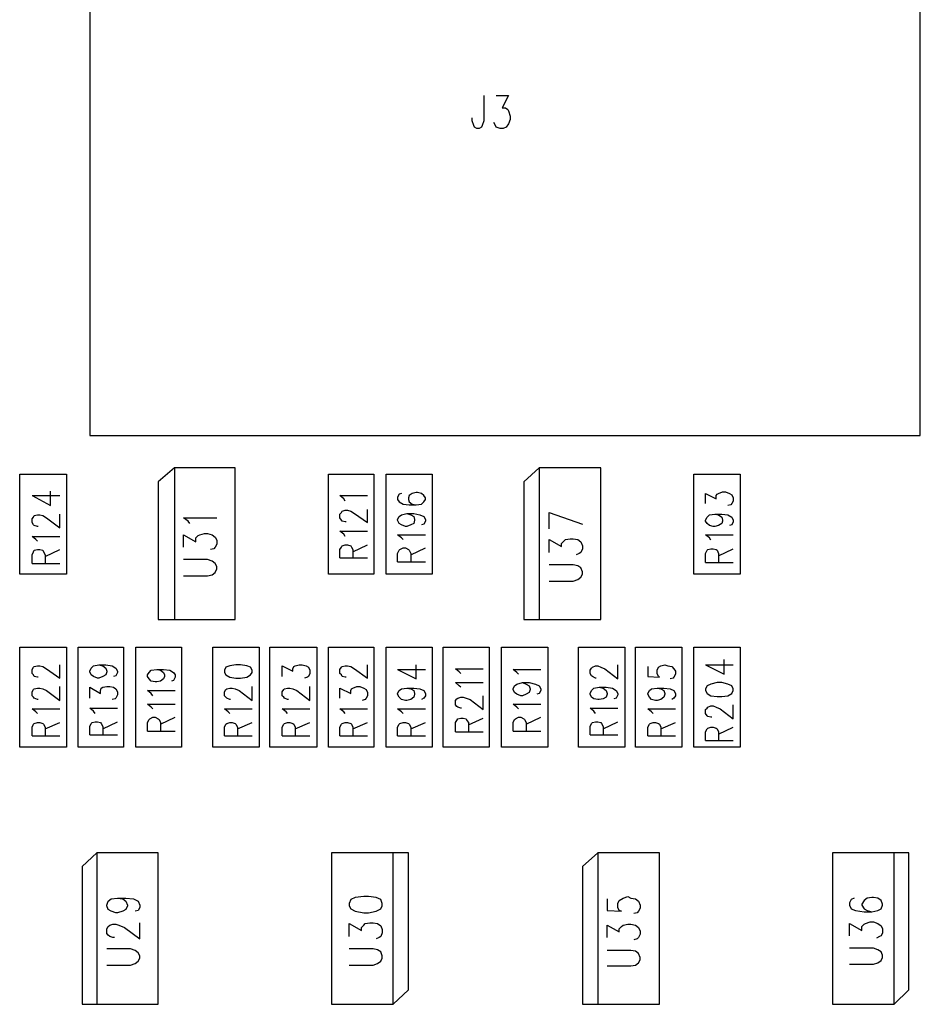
# Model space of a CAD drawing. Extents: x 11.9 to 28.1, y 10.8 to 21.2.
# Tile 11 of 33: x 15.8 to 16.9, y 18.6 to 19.8. Entities that reach past the tile are written whole.
import ezdxf

# ---------------------------------------------------------------- set-up
doc = ezdxf.new("R2010")
doc.units = 0
doc.header["$MEASUREMENT"] = 0
doc.layers.add('LAYNR1', color=2, linetype='Continuous')

msp = doc.modelspace()

# ---------------------------------------------------------------- linework, layer by layer
at = {"layer": 'LAYNR1'}
for points in [[(15.843, 19.291), (16.922, 19.291), (16.922, 20.201)], [(15.843, 20.201), (15.843, 19.291)], [(15.843, 19.748), (15.843, 19.291), (16.922, 19.291), (16.922, 19.492)], [(16.922, 19.586), (16.922, 19.748)], [(16.355, 19.733), (16.355, 19.7), (16.353, 19.694), (16.352, 19.692), (16.349, 19.69), (16.346, 19.69), (16.343, 19.692)], [(16.371, 19.733), (16.387, 19.733), (16.379, 19.717), (16.383, 19.717), (16.386, 19.715), (16.387, 19.713), (16.389, 19.706), (16.389, 19.702), (16.387, 19.696), (16.384, 19.692), (16.38, 19.69), (16.376, 19.69)], [(16.343, 19.692), (16.342, 19.694), (16.34, 19.7), (16.34, 19.704)], [(16.376, 19.69), (16.371, 19.692), (16.37, 19.694), (16.368, 19.698)], [(15.953, 19.249), (15.953, 19.052)], [(16.427, 19.249), (16.427, 19.052)], [(15.752, 19.111), (15.752, 19.241)], [(15.752, 19.241), (15.813, 19.241)], [(15.813, 19.241), (15.813, 19.111)], [(16.153, 19.111), (16.153, 19.241)], [(16.153, 19.241), (16.212, 19.241)], [(16.212, 19.241), (16.212, 19.111)], [(16.228, 19.111), (16.228, 19.241)], [(16.228, 19.241), (16.288, 19.241)], [(16.288, 19.241), (16.288, 19.111)], [(16.628, 19.111), (16.628, 19.241)], [(16.628, 19.241), (16.688, 19.241)], [(16.688, 19.241), (16.688, 19.111)], [(15.768, 19.213), (15.792, 19.2), (15.792, 19.219)], [(15.768, 19.213), (15.804, 19.213)], [(16.175, 19.206), (16.173, 19.209), (16.168, 19.213), (16.204, 19.213)], [(16.245, 19.215), (16.243, 19.211)], [(16.243, 19.211), (16.243, 19.208)], [(16.243, 19.208), (16.245, 19.205)], [(16.248, 19.216), (16.245, 19.215)], [(16.258, 19.213), (16.257, 19.21)], [(16.257, 19.21), (16.257, 19.208)], [(16.257, 19.208), (16.258, 19.205)], [(16.262, 19.216), (16.258, 19.213)], [(16.267, 19.217), (16.262, 19.216)], [(16.269, 19.217), (16.267, 19.217)], [(16.274, 19.216), (16.269, 19.217)], [(16.277, 19.213), (16.274, 19.216)], [(16.279, 19.21), (16.277, 19.213)], [(16.277, 19.205), (16.279, 19.208)], [(16.279, 19.208), (16.279, 19.21)], [(16.643, 19.203), (16.643, 19.216), (16.657, 19.209), (16.657, 19.213), (16.658, 19.215), (16.66, 19.216), (16.665, 19.218), (16.669, 19.218), (16.674, 19.216), (16.677, 19.214), (16.679, 19.21), (16.679, 19.206), (16.677, 19.203), (16.676, 19.201), (16.672, 19.2)], [(16.176, 19.179), (16.175, 19.179), (16.171, 19.18), (16.17, 19.181), (16.168, 19.184), (16.168, 19.189), (16.17, 19.191), (16.171, 19.193), (16.175, 19.194), (16.178, 19.194), (16.182, 19.193), (16.187, 19.19), (16.204, 19.178), (16.204, 19.195)], [(16.245, 19.205), (16.25, 19.202)], [(16.25, 19.202), (16.258, 19.201)], [(16.258, 19.205), (16.262, 19.202)], [(16.258, 19.201), (16.267, 19.201)], [(16.262, 19.202), (16.267, 19.201)], [(16.267, 19.201), (16.274, 19.202)], [(16.274, 19.202), (16.277, 19.205)], [(15.776, 19.173), (15.775, 19.173), (15.771, 19.174), (15.77, 19.175), (15.768, 19.178), (15.768, 19.183), (15.77, 19.185), (15.771, 19.187), (15.775, 19.188), (15.778, 19.188), (15.782, 19.187), (15.787, 19.184), (15.804, 19.171), (15.804, 19.189)], [(15.973, 19.177), (15.971, 19.18), (15.965, 19.184), (16.008, 19.184)], [(16.243, 19.182), (16.245, 19.186)], [(16.243, 19.181), (16.243, 19.182)], [(16.245, 19.177), (16.243, 19.181)], [(16.245, 19.186), (16.248, 19.188)], [(16.248, 19.188), (16.255, 19.19)], [(16.255, 19.19), (16.26, 19.188)], [(16.255, 19.19), (16.264, 19.19)], [(16.26, 19.188), (16.264, 19.186)], [(16.264, 19.19), (16.272, 19.188)], [(16.264, 19.186), (16.265, 19.182)], [(16.265, 19.181), (16.264, 19.177)], [(16.265, 19.182), (16.265, 19.181)], [(16.272, 19.188), (16.277, 19.186)], [(16.277, 19.186), (16.279, 19.182)], [(16.279, 19.18), (16.277, 19.176)], [(16.279, 19.182), (16.279, 19.18)], [(16.44, 19.191), (16.483, 19.176)], [(16.44, 19.17), (16.44, 19.191)], [(16.655, 19.189), (16.66, 19.188), (16.664, 19.185), (16.665, 19.181), (16.665, 19.18), (16.664, 19.177), (16.66, 19.174), (16.655, 19.173), (16.653, 19.173), (16.648, 19.174), (16.645, 19.177), (16.643, 19.18), (16.643, 19.181), (16.645, 19.185), (16.648, 19.188), (16.655, 19.189), (16.664, 19.189), (16.672, 19.188), (16.677, 19.185), (16.679, 19.181), (16.679, 19.179), (16.677, 19.175), (16.674, 19.174)], [(16.175, 19.16), (16.173, 19.163), (16.168, 19.167), (16.204, 19.167)], [(16.248, 19.175), (16.245, 19.177)], [(16.253, 19.173), (16.248, 19.175)], [(16.255, 19.173), (16.253, 19.173)], [(16.26, 19.175), (16.255, 19.173)], [(16.264, 19.177), (16.26, 19.175)], [(16.277, 19.176), (16.274, 19.175)], [(15.775, 19.154), (15.773, 19.156), (15.768, 19.16), (15.804, 19.16)], [(15.965, 19.146), (15.965, 19.162), (15.981, 19.153), (15.981, 19.158), (15.984, 19.161), (15.986, 19.162), (15.992, 19.164), (15.996, 19.164), (16.002, 19.162), (16.006, 19.159), (16.008, 19.155), (16.008, 19.15), (16.006, 19.146), (16.004, 19.144), (16, 19.143)], [(16.248, 19.158), (16.243, 19.162)], [(16.243, 19.162), (16.279, 19.162)], [(16.25, 19.156), (16.248, 19.158)], [(16.44, 19.139), (16.44, 19.156), (16.456, 19.147), (16.456, 19.151), (16.459, 19.154), (16.461, 19.156), (16.467, 19.157), (16.471, 19.157), (16.477, 19.156), (16.481, 19.153), (16.483, 19.148), (16.483, 19.144), (16.481, 19.139), (16.479, 19.138), (16.475, 19.136)], [(16.65, 19.155), (16.648, 19.158), (16.643, 19.162), (16.679, 19.162)], [(15.768, 19.125), (15.768, 19.136), (15.77, 19.14), (15.771, 19.142), (15.775, 19.143), (15.778, 19.143), (15.782, 19.142), (15.783, 19.14), (15.785, 19.136), (15.785, 19.125)], [(15.785, 19.134), (15.804, 19.143)], [(16.168, 19.132), (16.168, 19.143), (16.17, 19.146), (16.171, 19.148), (16.175, 19.149), (16.178, 19.149), (16.182, 19.148), (16.183, 19.146), (16.185, 19.143), (16.185, 19.132)], [(16.185, 19.14), (16.204, 19.149)], [(16.243, 19.138), (16.245, 19.142)], [(16.245, 19.142), (16.246, 19.143)], [(16.246, 19.143), (16.25, 19.145)], [(16.25, 19.145), (16.253, 19.145)], [(16.253, 19.145), (16.257, 19.143)], [(16.257, 19.143), (16.258, 19.142)], [(16.258, 19.142), (16.26, 19.138)], [(16.26, 19.136), (16.279, 19.145)], [(16.643, 19.126), (16.643, 19.138), (16.645, 19.142), (16.646, 19.143), (16.65, 19.144), (16.653, 19.144), (16.657, 19.143), (16.658, 19.142), (16.66, 19.138), (16.66, 19.126)], [(16.66, 19.135), (16.679, 19.144)], [(15.965, 19.109), (15.996, 19.109), (16.002, 19.11), (16.006, 19.113), (16.008, 19.118), (16.008, 19.121), (16.006, 19.125), (16.002, 19.128), (15.996, 19.13), (15.965, 19.13)], [(16.168, 19.132), (16.204, 19.132)], [(16.243, 19.127), (16.243, 19.138)], [(16.26, 19.138), (16.26, 19.127)], [(15.768, 19.125), (15.804, 19.125)], [(16.243, 19.127), (16.279, 19.127)], [(16.44, 19.102), (16.471, 19.102), (16.477, 19.104), (16.481, 19.107), (16.483, 19.111), (16.483, 19.114), (16.481, 19.119), (16.477, 19.122), (16.471, 19.123), (16.44, 19.123)], [(16.643, 19.126), (16.679, 19.126)], [(15.813, 19.111), (15.752, 19.111)], [(16.212, 19.111), (16.153, 19.111)], [(16.288, 19.111), (16.228, 19.111)], [(16.688, 19.111), (16.628, 19.111)], [(15.752, 18.886), (15.752, 19.016)], [(15.752, 19.016), (15.813, 19.016)], [(15.813, 19.016), (15.813, 18.886)], [(15.828, 18.886), (15.828, 19.016)], [(15.828, 19.016), (15.887, 19.016)], [(15.887, 19.016), (15.887, 18.886)], [(15.903, 18.886), (15.903, 19.016)], [(15.903, 19.016), (15.962, 19.016)], [(15.962, 19.016), (15.962, 18.886)], [(16.003, 18.886), (16.003, 19.016)], [(16.003, 19.016), (16.063, 19.016)], [(16.063, 19.016), (16.063, 18.886)], [(16.077, 18.886), (16.077, 19.016)], [(16.077, 19.016), (16.138, 19.016)], [(16.138, 19.016), (16.138, 18.886)], [(16.153, 18.886), (16.153, 19.016)], [(16.153, 19.016), (16.212, 19.016)], [(16.212, 19.016), (16.212, 18.886)], [(16.228, 18.886), (16.228, 19.016)], [(16.228, 19.016), (16.288, 19.016)], [(16.288, 19.016), (16.288, 18.886)], [(16.302, 18.886), (16.302, 19.016)], [(16.302, 19.016), (16.362, 19.016)], [(16.362, 19.016), (16.362, 18.886)], [(16.378, 18.886), (16.378, 19.016)], [(16.378, 19.016), (16.438, 19.016)], [(16.438, 19.016), (16.438, 18.886)], [(16.478, 18.886), (16.478, 19.016)], [(16.478, 19.016), (16.538, 19.016)], [(16.538, 19.016), (16.538, 18.886)], [(16.552, 18.886), (16.552, 19.016)], [(16.552, 19.016), (16.612, 19.016)], [(16.612, 19.016), (16.612, 18.886)], [(16.628, 18.886), (16.628, 19.016)], [(16.628, 19.016), (16.688, 19.016)], [(16.688, 19.016), (16.688, 18.886)], [(15.768, 18.987), (15.77, 18.99)], [(15.77, 18.99), (15.771, 18.991)], [(15.771, 18.991), (15.775, 18.992)], [(15.775, 18.992), (15.778, 18.992)], [(15.778, 18.992), (15.782, 18.991)], [(15.782, 18.991), (15.787, 18.988)], [(15.787, 18.988), (15.804, 18.976)], [(15.804, 18.976), (15.804, 18.993)], [(15.855, 18.993), (15.86, 18.992), (15.864, 18.989), (15.865, 18.985), (15.865, 18.984), (15.864, 18.98), (15.86, 18.978), (15.855, 18.976), (15.853, 18.976), (15.848, 18.978), (15.845, 18.98), (15.843, 18.984), (15.843, 18.985), (15.845, 18.989), (15.848, 18.992), (15.855, 18.993), (15.864, 18.993), (15.872, 18.992), (15.877, 18.989), (15.879, 18.985), (15.879, 18.983), (15.877, 18.979), (15.874, 18.978)], [(16.02, 18.99), (16.018, 18.986)], [(16.025, 18.992), (16.02, 18.99)], [(16.033, 18.993), (16.025, 18.992)], [(16.039, 18.993), (16.033, 18.993)], [(16.047, 18.992), (16.039, 18.993)], [(16.052, 18.99), (16.047, 18.992)], [(16.054, 18.986), (16.052, 18.99)], [(16.093, 18.978), (16.093, 18.992)], [(16.093, 18.992), (16.107, 18.985)], [(16.107, 18.988), (16.108, 18.991)], [(16.107, 18.985), (16.107, 18.988)], [(16.108, 18.991), (16.11, 18.992)], [(16.11, 18.992), (16.115, 18.993)], [(16.115, 18.993), (16.119, 18.993)], [(16.119, 18.993), (16.124, 18.992)], [(16.124, 18.992), (16.127, 18.99)], [(16.127, 18.99), (16.129, 18.986)], [(16.168, 18.987), (16.17, 18.99)], [(16.17, 18.99), (16.171, 18.991)], [(16.171, 18.991), (16.175, 18.992)], [(16.175, 18.992), (16.178, 18.992)], [(16.178, 18.992), (16.182, 18.991)], [(16.182, 18.991), (16.187, 18.988)], [(16.187, 18.988), (16.204, 18.976)], [(16.204, 18.976), (16.204, 18.993)], [(16.267, 18.975), (16.267, 18.993)], [(16.325, 18.982), (16.323, 18.984), (16.318, 18.988), (16.354, 18.988)], [(16.501, 18.976), (16.5, 18.976), (16.496, 18.978), (16.495, 18.979), (16.493, 18.982), (16.493, 18.986), (16.495, 18.989), (16.496, 18.99), (16.5, 18.992), (16.503, 18.992), (16.507, 18.99), (16.512, 18.988), (16.529, 18.975), (16.529, 18.993)], [(16.568, 18.991), (16.568, 18.978)], [(16.58, 18.986), (16.582, 18.99)], [(16.582, 18.99), (16.585, 18.992)], [(16.585, 18.992), (16.59, 18.993)], [(16.59, 18.993), (16.594, 18.992)], [(16.594, 18.992), (16.599, 18.991)], [(16.599, 18.991), (16.602, 18.988)], [(16.602, 18.988), (16.604, 18.985)], [(16.643, 18.993), (16.667, 18.981)], [(16.643, 18.993), (16.679, 18.993)], [(16.667, 18.981), (16.667, 19)], [(15.768, 18.982), (15.768, 18.987)], [(15.77, 18.98), (15.768, 18.982)], [(15.771, 18.978), (15.77, 18.98)], [(15.775, 18.977), (15.771, 18.978)], [(15.776, 18.977), (15.775, 18.977)], [(15.918, 18.98), (15.92, 18.983)], [(15.918, 18.978), (15.918, 18.98)], [(15.92, 18.975), (15.918, 18.978)], [(15.92, 18.983), (15.923, 18.986)], [(15.923, 18.972), (15.92, 18.975)], [(15.923, 18.986), (15.93, 18.987)], [(15.93, 18.987), (15.935, 18.986)], [(15.93, 18.987), (15.939, 18.987)], [(15.935, 18.986), (15.939, 18.983)], [(15.939, 18.975), (15.935, 18.972)], [(15.939, 18.987), (15.947, 18.986)], [(15.939, 18.983), (15.94, 18.98)], [(15.94, 18.978), (15.939, 18.975)], [(15.94, 18.98), (15.94, 18.978)], [(15.947, 18.986), (15.952, 18.983)], [(15.952, 18.983), (15.954, 18.98)], [(15.954, 18.977), (15.952, 18.973)], [(15.954, 18.98), (15.954, 18.977)], [(16.018, 18.986), (16.018, 18.983)], [(16.018, 18.983), (16.02, 18.98)], [(16.02, 18.98), (16.025, 18.977)], [(16.025, 18.977), (16.033, 18.976)], [(16.033, 18.976), (16.039, 18.976)], [(16.039, 18.976), (16.047, 18.977)], [(16.047, 18.977), (16.052, 18.98)], [(16.052, 18.98), (16.054, 18.983)], [(16.054, 18.983), (16.054, 18.986)], [(16.126, 18.977), (16.122, 18.976)], [(16.127, 18.978), (16.126, 18.977)], [(16.129, 18.982), (16.127, 18.978)], [(16.129, 18.986), (16.129, 18.982)], [(16.168, 18.982), (16.168, 18.987)], [(16.17, 18.98), (16.168, 18.982)], [(16.171, 18.978), (16.17, 18.98)], [(16.175, 18.977), (16.171, 18.978)], [(16.176, 18.977), (16.175, 18.977)], [(16.243, 18.987), (16.267, 18.975)], [(16.243, 18.987), (16.279, 18.987)], [(16.398, 18.983), (16.393, 18.987)], [(16.393, 18.987), (16.429, 18.987)], [(16.4, 18.981), (16.398, 18.983)], [(16.568, 18.978), (16.583, 18.977)], [(16.58, 18.982), (16.58, 18.986)], [(16.582, 18.978), (16.58, 18.982)], [(16.583, 18.977), (16.582, 18.978)], [(16.601, 18.976), (16.597, 18.975)], [(16.602, 18.977), (16.601, 18.976)], [(16.604, 18.981), (16.602, 18.977)], [(16.604, 18.985), (16.604, 18.981)], [(15.771, 18.962), (15.775, 18.963)], [(15.775, 18.963), (15.778, 18.963)], [(15.778, 18.963), (15.782, 18.962)], [(15.804, 18.947), (15.804, 18.965)], [(15.843, 18.95), (15.843, 18.964), (15.857, 18.956), (15.857, 18.96), (15.858, 18.963), (15.86, 18.964), (15.865, 18.965), (15.869, 18.965), (15.874, 18.964), (15.877, 18.962), (15.879, 18.958), (15.879, 18.954), (15.877, 18.95), (15.876, 18.949), (15.872, 18.948)], [(15.928, 18.971), (15.923, 18.972)], [(15.93, 18.971), (15.928, 18.971)], [(15.935, 18.972), (15.93, 18.971)], [(15.952, 18.973), (15.949, 18.972)], [(16.021, 18.962), (16.025, 18.963)], [(16.025, 18.963), (16.028, 18.963)], [(16.028, 18.963), (16.032, 18.962)], [(16.054, 18.947), (16.054, 18.965)], [(16.096, 18.962), (16.1, 18.963)], [(16.1, 18.963), (16.103, 18.963)], [(16.103, 18.963), (16.107, 18.962)], [(16.129, 18.947), (16.129, 18.965)], [(16.168, 18.95), (16.168, 18.963)], [(16.168, 18.963), (16.182, 18.956)], [(16.183, 18.962), (16.185, 18.963)], [(16.185, 18.963), (16.19, 18.965)], [(16.19, 18.965), (16.194, 18.965)], [(16.194, 18.965), (16.199, 18.963)], [(16.199, 18.963), (16.202, 18.961)], [(16.248, 18.962), (16.255, 18.963)], [(16.255, 18.963), (16.26, 18.962)], [(16.255, 18.963), (16.264, 18.963)], [(16.264, 18.963), (16.272, 18.962)], [(16.325, 18.964), (16.323, 18.966), (16.318, 18.97), (16.354, 18.97)], [(16.393, 18.962), (16.395, 18.966)], [(16.395, 18.966), (16.398, 18.968)], [(16.398, 18.968), (16.405, 18.97)], [(16.405, 18.97), (16.41, 18.968)], [(16.405, 18.97), (16.414, 18.97)], [(16.41, 18.968), (16.414, 18.966)], [(16.414, 18.97), (16.422, 18.968)], [(16.414, 18.966), (16.415, 18.962)], [(16.422, 18.968), (16.427, 18.966)], [(16.427, 18.966), (16.429, 18.962)], [(16.505, 18.964), (16.51, 18.963), (16.514, 18.96), (16.515, 18.956), (16.515, 18.955), (16.514, 18.951), (16.51, 18.949), (16.505, 18.948), (16.503, 18.948), (16.498, 18.949), (16.495, 18.951), (16.493, 18.955), (16.493, 18.956), (16.495, 18.96), (16.498, 18.963), (16.505, 18.964), (16.514, 18.964), (16.522, 18.963), (16.527, 18.96), (16.529, 18.956), (16.529, 18.954), (16.527, 18.95), (16.524, 18.949)], [(16.573, 18.962), (16.58, 18.963)], [(16.58, 18.963), (16.585, 18.962)], [(16.58, 18.963), (16.589, 18.963)], [(16.589, 18.963), (16.597, 18.962)], [(16.645, 18.966), (16.643, 18.962)], [(16.65, 18.968), (16.645, 18.966)], [(16.658, 18.97), (16.65, 18.968)], [(16.664, 18.97), (16.658, 18.97)], [(16.672, 18.968), (16.664, 18.97)], [(16.677, 18.966), (16.672, 18.968)], [(16.679, 18.962), (16.677, 18.966)], [(15.768, 18.958), (15.77, 18.961)], [(15.768, 18.953), (15.768, 18.958)], [(15.77, 18.951), (15.768, 18.953)], [(15.77, 18.961), (15.771, 18.962)], [(15.771, 18.95), (15.77, 18.951)], [(15.775, 18.948), (15.771, 18.95)], [(15.782, 18.962), (15.787, 18.96)], [(15.787, 18.96), (15.804, 18.947)], [(15.923, 18.956), (15.918, 18.96)], [(15.918, 18.96), (15.954, 18.96)], [(15.925, 18.953), (15.923, 18.956)], [(16.018, 18.958), (16.02, 18.961)], [(16.018, 18.953), (16.018, 18.958)], [(16.02, 18.951), (16.018, 18.953)], [(16.02, 18.961), (16.021, 18.962)], [(16.021, 18.95), (16.02, 18.951)], [(16.025, 18.948), (16.021, 18.95)], [(16.032, 18.962), (16.037, 18.96)], [(16.037, 18.96), (16.054, 18.947)], [(16.093, 18.958), (16.095, 18.961)], [(16.093, 18.953), (16.093, 18.958)], [(16.095, 18.951), (16.093, 18.953)], [(16.095, 18.961), (16.096, 18.962)], [(16.096, 18.95), (16.095, 18.951)], [(16.1, 18.948), (16.096, 18.95)], [(16.107, 18.962), (16.112, 18.96)], [(16.112, 18.96), (16.129, 18.947)], [(16.182, 18.96), (16.183, 18.962)], [(16.182, 18.956), (16.182, 18.96)], [(16.202, 18.95), (16.201, 18.948)], [(16.202, 18.961), (16.204, 18.957)], [(16.204, 18.953), (16.202, 18.95)], [(16.204, 18.957), (16.204, 18.953)], [(16.243, 18.956), (16.245, 18.96)], [(16.243, 18.955), (16.243, 18.956)], [(16.245, 18.951), (16.243, 18.955)], [(16.245, 18.96), (16.248, 18.962)], [(16.248, 18.948), (16.245, 18.951)], [(16.26, 18.962), (16.264, 18.96)], [(16.264, 18.951), (16.26, 18.948)], [(16.264, 18.96), (16.265, 18.956)], [(16.265, 18.955), (16.264, 18.951)], [(16.265, 18.956), (16.265, 18.955)], [(16.272, 18.962), (16.277, 18.96)], [(16.277, 18.95), (16.274, 18.948)], [(16.277, 18.96), (16.279, 18.956)], [(16.279, 18.953), (16.277, 18.95)], [(16.279, 18.956), (16.279, 18.953)], [(16.326, 18.937), (16.325, 18.937), (16.321, 18.938), (16.32, 18.939), (16.318, 18.941), (16.318, 18.947), (16.32, 18.949), (16.321, 18.95), (16.325, 18.951), (16.328, 18.951), (16.332, 18.95), (16.337, 18.948), (16.354, 18.935), (16.354, 18.953)], [(16.393, 18.961), (16.393, 18.962)], [(16.395, 18.957), (16.393, 18.961)], [(16.398, 18.955), (16.395, 18.957)], [(16.403, 18.953), (16.398, 18.955)], [(16.405, 18.953), (16.403, 18.953)], [(16.41, 18.955), (16.405, 18.953)], [(16.414, 18.957), (16.41, 18.955)], [(16.415, 18.961), (16.414, 18.957)], [(16.415, 18.962), (16.415, 18.961)], [(16.427, 18.956), (16.424, 18.955)], [(16.429, 18.96), (16.427, 18.956)], [(16.429, 18.962), (16.429, 18.96)], [(16.568, 18.956), (16.57, 18.96)], [(16.568, 18.955), (16.568, 18.956)], [(16.57, 18.951), (16.568, 18.955)], [(16.57, 18.96), (16.573, 18.962)], [(16.573, 18.948), (16.57, 18.951)], [(16.585, 18.962), (16.589, 18.96)], [(16.589, 18.951), (16.585, 18.948)], [(16.589, 18.96), (16.59, 18.956)], [(16.59, 18.955), (16.589, 18.951)], [(16.59, 18.956), (16.59, 18.955)], [(16.597, 18.962), (16.602, 18.96)], [(16.602, 18.95), (16.599, 18.948)], [(16.602, 18.96), (16.604, 18.956)], [(16.604, 18.953), (16.602, 18.95)], [(16.604, 18.956), (16.604, 18.953)], [(16.643, 18.962), (16.643, 18.96)], [(16.643, 18.96), (16.645, 18.956)], [(16.645, 18.956), (16.65, 18.953)], [(16.65, 18.953), (16.658, 18.952)], [(16.658, 18.952), (16.664, 18.952)], [(16.664, 18.952), (16.672, 18.953)], [(16.672, 18.953), (16.677, 18.956)], [(16.677, 18.956), (16.679, 18.96)], [(16.679, 18.96), (16.679, 18.962)], [(15.776, 18.948), (15.775, 18.948)], [(15.85, 18.93), (15.848, 18.933), (15.843, 18.937), (15.879, 18.937)], [(15.923, 18.938), (15.918, 18.942)], [(15.918, 18.942), (15.954, 18.942)], [(15.925, 18.936), (15.923, 18.938)], [(16.026, 18.948), (16.025, 18.948)], [(16.101, 18.948), (16.1, 18.948)], [(16.201, 18.948), (16.197, 18.947)], [(16.253, 18.947), (16.248, 18.948)], [(16.255, 18.947), (16.253, 18.947)], [(16.26, 18.948), (16.255, 18.947)], [(16.398, 18.938), (16.393, 18.942)], [(16.393, 18.942), (16.429, 18.942)], [(16.4, 18.936), (16.398, 18.938)], [(16.5, 18.93), (16.498, 18.933), (16.493, 18.937), (16.529, 18.937)], [(16.578, 18.947), (16.573, 18.948)], [(16.58, 18.947), (16.578, 18.947)], [(16.585, 18.948), (16.58, 18.947)], [(16.643, 18.935), (16.645, 18.937)], [(16.645, 18.937), (16.646, 18.938)], [(16.646, 18.938), (16.65, 18.94)], [(16.65, 18.94), (16.653, 18.94)], [(16.653, 18.94), (16.657, 18.938)], [(16.657, 18.938), (16.662, 18.936)], [(16.679, 18.923), (16.679, 18.941)], [(15.773, 18.932), (15.768, 18.936)], [(15.768, 18.936), (15.804, 18.936)], [(15.775, 18.93), (15.773, 18.932)], [(15.921, 18.923), (15.925, 18.925)], [(15.925, 18.925), (15.928, 18.925)], [(15.928, 18.925), (15.932, 18.923)], [(15.935, 18.916), (15.954, 18.925)], [(16.023, 18.932), (16.018, 18.936)], [(16.018, 18.936), (16.054, 18.936)], [(16.025, 18.93), (16.023, 18.932)], [(16.098, 18.932), (16.093, 18.936)], [(16.093, 18.936), (16.129, 18.936)], [(16.1, 18.93), (16.098, 18.932)], [(16.173, 18.932), (16.168, 18.936)], [(16.168, 18.936), (16.204, 18.936)], [(16.175, 18.93), (16.173, 18.932)], [(16.248, 18.932), (16.243, 18.936)], [(16.243, 18.936), (16.279, 18.936)], [(16.25, 18.93), (16.248, 18.932)], [(16.318, 18.906), (16.318, 18.918), (16.32, 18.921), (16.321, 18.923), (16.325, 18.924), (16.328, 18.924), (16.332, 18.923), (16.333, 18.921), (16.335, 18.918), (16.335, 18.906)], [(16.335, 18.915), (16.354, 18.924)], [(16.396, 18.923), (16.4, 18.925)], [(16.4, 18.925), (16.403, 18.925)], [(16.403, 18.925), (16.407, 18.923)], [(16.41, 18.916), (16.429, 18.925)], [(16.573, 18.932), (16.568, 18.936)], [(16.568, 18.936), (16.604, 18.936)], [(16.575, 18.93), (16.573, 18.932)], [(16.643, 18.93), (16.643, 18.935)], [(16.645, 18.927), (16.643, 18.93)], [(16.646, 18.926), (16.645, 18.927)], [(16.65, 18.925), (16.646, 18.926)], [(16.651, 18.925), (16.65, 18.925)], [(16.662, 18.936), (16.679, 18.923)], [(15.768, 18.912), (15.77, 18.916)], [(15.768, 18.901), (15.768, 18.912)], [(15.77, 18.916), (15.771, 18.917)], [(15.771, 18.917), (15.775, 18.918)], [(15.775, 18.918), (15.778, 18.918)], [(15.778, 18.918), (15.782, 18.917)], [(15.782, 18.917), (15.783, 18.916)], [(15.783, 18.916), (15.785, 18.912)], [(15.785, 18.91), (15.804, 18.918)], [(15.785, 18.912), (15.785, 18.901)], [(15.843, 18.902), (15.843, 18.913), (15.845, 18.917), (15.846, 18.918), (15.85, 18.919), (15.853, 18.919), (15.857, 18.918), (15.858, 18.917), (15.86, 18.913), (15.86, 18.902)], [(15.86, 18.91), (15.879, 18.919)], [(15.918, 18.918), (15.92, 18.922)], [(15.918, 18.907), (15.918, 18.918)], [(15.92, 18.922), (15.921, 18.923)], [(15.932, 18.923), (15.933, 18.922)], [(15.933, 18.922), (15.935, 18.918)], [(15.935, 18.918), (15.935, 18.907)], [(16.018, 18.912), (16.02, 18.916)], [(16.018, 18.901), (16.018, 18.912)], [(16.02, 18.916), (16.021, 18.917)], [(16.021, 18.917), (16.025, 18.918)], [(16.025, 18.918), (16.028, 18.918)], [(16.028, 18.918), (16.032, 18.917)], [(16.032, 18.917), (16.033, 18.916)], [(16.033, 18.916), (16.035, 18.912)], [(16.035, 18.91), (16.054, 18.918)], [(16.035, 18.912), (16.035, 18.901)], [(16.093, 18.912), (16.095, 18.916)], [(16.093, 18.901), (16.093, 18.912)], [(16.095, 18.916), (16.096, 18.917)], [(16.096, 18.917), (16.1, 18.918)], [(16.1, 18.918), (16.103, 18.918)], [(16.103, 18.918), (16.107, 18.917)], [(16.107, 18.917), (16.108, 18.916)], [(16.108, 18.916), (16.11, 18.912)], [(16.11, 18.91), (16.129, 18.918)], [(16.11, 18.912), (16.11, 18.901)], [(16.168, 18.912), (16.17, 18.916)], [(16.168, 18.901), (16.168, 18.912)], [(16.17, 18.916), (16.171, 18.917)], [(16.171, 18.917), (16.175, 18.918)], [(16.175, 18.918), (16.178, 18.918)], [(16.178, 18.918), (16.182, 18.917)], [(16.182, 18.917), (16.183, 18.916)], [(16.183, 18.916), (16.185, 18.912)], [(16.185, 18.91), (16.204, 18.918)], [(16.185, 18.912), (16.185, 18.901)], [(16.243, 18.912), (16.245, 18.916)], [(16.243, 18.901), (16.243, 18.912)], [(16.245, 18.916), (16.246, 18.917)], [(16.246, 18.917), (16.25, 18.918)], [(16.25, 18.918), (16.253, 18.918)], [(16.253, 18.918), (16.257, 18.917)], [(16.257, 18.917), (16.258, 18.916)], [(16.258, 18.916), (16.26, 18.912)], [(16.26, 18.91), (16.279, 18.918)], [(16.26, 18.912), (16.26, 18.901)], [(16.393, 18.918), (16.395, 18.922)], [(16.393, 18.907), (16.393, 18.918)], [(16.395, 18.922), (16.396, 18.923)], [(16.407, 18.923), (16.408, 18.922)], [(16.408, 18.922), (16.41, 18.918)], [(16.41, 18.918), (16.41, 18.907)], [(16.493, 18.902), (16.493, 18.913), (16.495, 18.917), (16.496, 18.918), (16.5, 18.919), (16.503, 18.919), (16.507, 18.918), (16.508, 18.917), (16.51, 18.913), (16.51, 18.902)], [(16.51, 18.91), (16.529, 18.919)], [(16.568, 18.912), (16.57, 18.916)], [(16.568, 18.901), (16.568, 18.912)], [(16.57, 18.916), (16.571, 18.917)], [(16.571, 18.917), (16.575, 18.918)], [(16.575, 18.918), (16.578, 18.918)], [(16.578, 18.918), (16.582, 18.917)], [(16.582, 18.917), (16.583, 18.916)], [(16.583, 18.916), (16.585, 18.912)], [(16.585, 18.91), (16.604, 18.918)], [(16.585, 18.912), (16.585, 18.901)], [(16.646, 18.911), (16.65, 18.912)], [(16.65, 18.912), (16.653, 18.912)], [(16.653, 18.912), (16.657, 18.911)], [(16.66, 18.903), (16.679, 18.912)], [(15.768, 18.901), (15.804, 18.901)], [(15.843, 18.902), (15.879, 18.902)], [(15.918, 18.907), (15.954, 18.907)], [(16.018, 18.901), (16.054, 18.901)], [(16.093, 18.901), (16.129, 18.901)], [(16.168, 18.901), (16.204, 18.901)], [(16.243, 18.901), (16.279, 18.901)], [(16.318, 18.906), (16.354, 18.906)], [(16.393, 18.907), (16.429, 18.907)], [(16.493, 18.902), (16.529, 18.902)], [(16.568, 18.901), (16.604, 18.901)], [(16.643, 18.906), (16.645, 18.91)], [(16.643, 18.895), (16.643, 18.906)], [(16.645, 18.91), (16.646, 18.911)], [(16.657, 18.911), (16.658, 18.91)], [(16.658, 18.91), (16.66, 18.906)], [(16.66, 18.906), (16.66, 18.895)], [(15.813, 18.886), (15.752, 18.886)], [(15.887, 18.886), (15.828, 18.886)], [(15.962, 18.886), (15.903, 18.886)], [(16.063, 18.886), (16.003, 18.886)], [(16.138, 18.886), (16.077, 18.886)], [(16.212, 18.886), (16.153, 18.886)], [(16.288, 18.886), (16.228, 18.886)], [(16.362, 18.886), (16.302, 18.886)], [(16.438, 18.886), (16.378, 18.886)], [(16.538, 18.886), (16.478, 18.886)], [(16.612, 18.886), (16.552, 18.886)], [(16.688, 18.886), (16.628, 18.886)], [(16.643, 18.895), (16.679, 18.895)], [(15.852, 18.749), (15.852, 18.552)], [(16.237, 18.552), (16.237, 18.749)], [(16.503, 18.749), (16.503, 18.552)], [(16.888, 18.552), (16.888, 18.749)], [(15.879, 18.69), (15.886, 18.689), (15.89, 18.686), (15.892, 18.681), (15.892, 18.68), (15.89, 18.675), (15.886, 18.673), (15.879, 18.671), (15.877, 18.671), (15.871, 18.673), (15.867, 18.675), (15.865, 18.68), (15.865, 18.681), (15.867, 18.686), (15.871, 18.689), (15.879, 18.69), (15.89, 18.69), (15.9, 18.689), (15.906, 18.686), (15.908, 18.681), (15.908, 18.678), (15.906, 18.674), (15.902, 18.673)], [(16.223, 18.683), (16.221, 18.688), (16.215, 18.691), (16.205, 18.692), (16.199, 18.692), (16.188, 18.691), (16.182, 18.688), (16.18, 18.683)], [(16.18, 18.68), (16.182, 18.676), (16.188, 18.673), (16.199, 18.671), (16.205, 18.671), (16.215, 18.673), (16.221, 18.676), (16.223, 18.68), (16.223, 18.683)], [(16.18, 18.683), (16.18, 18.68)], [(16.515, 18.689), (16.515, 18.674), (16.534, 18.673), (16.531, 18.674), (16.529, 18.678), (16.529, 18.683), (16.531, 18.687), (16.536, 18.69), (16.542, 18.692), (16.546, 18.69), (16.552, 18.689), (16.556, 18.686), (16.558, 18.681), (16.558, 18.677), (16.556, 18.673), (16.554, 18.671), (16.55, 18.67)], [(16.836, 18.69), (16.832, 18.688), (16.83, 18.684), (16.83, 18.681), (16.832, 18.676), (16.838, 18.674), (16.849, 18.672), (16.859, 18.672), (16.867, 18.674), (16.871, 18.676), (16.873, 18.681), (16.873, 18.682), (16.871, 18.687), (16.867, 18.69), (16.861, 18.691), (16.859, 18.691), (16.853, 18.69), (16.849, 18.687), (16.846, 18.682), (16.846, 18.681), (16.849, 18.676), (16.853, 18.674), (16.859, 18.672)], [(15.875, 18.639), (15.873, 18.639), (15.869, 18.64), (15.867, 18.642), (15.865, 18.644), (15.865, 18.65), (15.867, 18.653), (15.869, 18.655), (15.873, 18.656), (15.877, 18.656), (15.881, 18.655), (15.888, 18.652), (15.908, 18.637), (15.908, 18.658)], [(16.18, 18.64), (16.18, 18.657), (16.196, 18.648), (16.196, 18.652), (16.199, 18.655), (16.201, 18.657), (16.207, 18.658), (16.211, 18.658), (16.217, 18.657), (16.221, 18.654), (16.223, 18.649), (16.223, 18.645), (16.221, 18.64), (16.219, 18.639), (16.215, 18.637)], [(16.515, 18.639), (16.515, 18.655), (16.531, 18.646), (16.531, 18.65), (16.534, 18.653), (16.536, 18.655), (16.542, 18.656), (16.546, 18.656), (16.552, 18.655), (16.556, 18.652), (16.558, 18.647), (16.558, 18.643), (16.556, 18.639), (16.554, 18.637), (16.55, 18.636)], [(16.83, 18.641), (16.83, 18.657), (16.846, 18.648), (16.846, 18.653), (16.849, 18.656), (16.851, 18.657), (16.857, 18.659), (16.861, 18.659), (16.867, 18.657), (16.871, 18.654), (16.873, 18.65), (16.873, 18.645), (16.871, 18.641), (16.869, 18.64), (16.865, 18.638)], [(15.865, 18.603), (15.896, 18.603), (15.902, 18.605), (15.906, 18.608), (15.908, 18.612), (15.908, 18.615), (15.906, 18.619), (15.902, 18.622), (15.896, 18.624), (15.865, 18.624)], [(16.18, 18.603), (16.211, 18.603), (16.217, 18.605), (16.221, 18.608), (16.223, 18.612), (16.223, 18.615), (16.221, 18.62), (16.217, 18.623), (16.211, 18.624), (16.18, 18.624)], [(16.515, 18.602), (16.546, 18.602), (16.552, 18.603), (16.556, 18.606), (16.558, 18.61), (16.558, 18.613), (16.556, 18.618), (16.552, 18.621), (16.546, 18.622), (16.515, 18.622)], [(16.83, 18.604), (16.861, 18.604), (16.867, 18.606), (16.871, 18.609), (16.873, 18.613), (16.873, 18.616), (16.871, 18.62), (16.867, 18.623), (16.861, 18.625), (16.83, 18.625)]]:
    msp.add_lwpolyline(points, dxfattribs=at)
for points in [[(15.932, 19.231), (15.932, 19.052), (16.032, 19.052), (16.032, 19.249), (15.953, 19.249), (15.932, 19.231)], [(16.407, 19.231), (16.407, 19.052), (16.507, 19.052), (16.507, 19.249), (16.427, 19.249), (16.407, 19.231)], [(15.833, 18.731), (15.833, 18.552), (15.932, 18.552), (15.932, 18.749), (15.852, 18.749), (15.833, 18.731)], [(16.257, 18.571), (16.257, 18.749), (16.157, 18.749), (16.157, 18.552), (16.237, 18.552), (16.257, 18.571)], [(16.483, 18.731), (16.483, 18.552), (16.583, 18.552), (16.583, 18.749), (16.503, 18.749), (16.483, 18.731)], [(16.907, 18.571), (16.907, 18.749), (16.808, 18.749), (16.808, 18.552), (16.888, 18.552), (16.907, 18.571)]]:
    msp.add_lwpolyline(points, close=True, dxfattribs=at)

doc.saveas('drawing.dxf')
